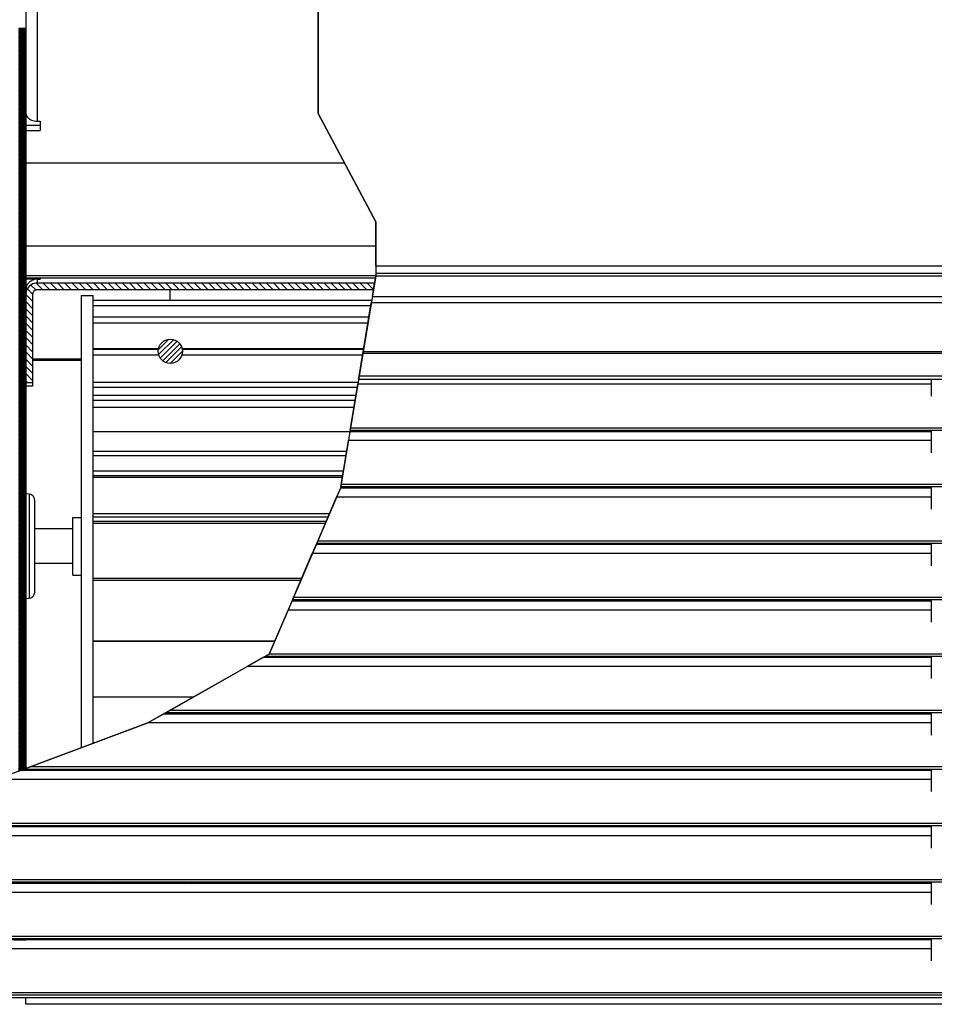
# Model space of a CAD drawing. Header units: inches. Extents: x -626 to 4489, y 2807 to 4201.
# Tile 7 of 52: x -104 to 55, y 3396 to 3567. Entities that reach past the tile are written whole.
import ezdxf

# ---------------------------------------------------------------- set-up
doc = ezdxf.new("R2010")
doc.units = ezdxf.units.IN
doc.layers.add('1', color=7, linetype='Continuous')

msp = doc.modelspace()

# ---------------------------------------------------------------- hatches: boundary and pattern name
at = {"linetype": 'Continuous'}
h = msp.add_hatch(dxfattribs=at)
h.set_pattern_fill('_USER', color=253, scale=0.055243, angle=135, pattern_type=0)
h.set_pattern_definition([(135, (0, 0), (-0.0390625, -0.0390625), [])])
h.paths.add_polyline_path([(-104.127, 3565.372), (-104.127, 3436.434), (-102.927, 3436.881), (-102.927, 3503.85), (-102.927, 3519.176), (-102.927, 3565.372)])
h = msp.add_hatch(dxfattribs=at)
h.set_pattern_fill('_USER', color=253, scale=0.883883, angle=135, pattern_type=0)
h.set_pattern_definition([(135, (0, 0), (-0.625, -0.625), [])])
edge = h.paths.add_edge_path()
edge.add_line((-102.341, 3520.592), (-102.775, 3519.942))
edge.add_line((-102.775, 3519.942), (-102.927, 3519.176))
edge.add_line((-102.927, 3519.176), (-102.927, 3503.85))
edge.add_line((-102.927, 3503.85), (-101.727, 3503.85))
edge.add_line((-101.727, 3503.85), (-101.727, 3519.176))
edge.add_arc((-100.927, 3519.177), 0.8, 90.018, 180.01806, ccw=False)
edge.add_line((-100.927, 3519.977), (-42.548, 3519.977))
edge.add_line((-42.548, 3519.977), (-42.348, 3521.178))
edge.add_line((-42.348, 3521.178), (-100.927, 3521.178))
edge.add_line((-100.927, 3521.178), (-101.692, 3521.025))
edge.add_line((-101.692, 3521.025), (-102.341, 3520.592))
h = msp.add_hatch(dxfattribs=at)
h.set_pattern_fill('_USER', color=253, scale=0.625, angle=45, pattern_type=0)
h.set_pattern_definition([(45, (0, 0), (-0.44194174, 0.44194174), [])])
edge = h.paths.add_edge_path()
edge.add_arc((-77.827, 3509.289), 2.1, 0, 360)

# ---------------------------------------------------------------- linework, layer by layer
at = {"color": 12, "linetype": 'Continuous'}
for p, q in [((-52.134, 3550.549), (-52.134, 3574.549)), ((-42.155, 3531.757), (-52.134, 3550.549)), ((-42.155, 3524.132), (-42.155, 3531.757)), ((-42.155, 3524.132), (-42.155, 3522.832)), ((-42.74, 3518.822), (-42.155, 3522.332)), ((-42.155, 3522.832), (-42.155, 3522.332)), ((-42.548, 3519.977), (-42.348, 3521.178)), ((-42.74, 3518.822), (-42.923, 3517.722)), ((-44.344, 3509.199), (-42.923, 3517.722)), ((-45.05, 3504.961), (-44.387, 3508.936)), ((-44.387, 3508.936), (-44.344, 3509.199)), ((-45.138, 3504.434), (-45.05, 3504.961)), ((-46.55, 3495.959), (-45.277, 3503.598)), ((-45.156, 3504.327), (-45.277, 3503.598)), ((-45.138, 3504.434), (-45.156, 3504.327)), ((-46.609, 3495.602), (-46.55, 3495.959)), ((-46.652, 3495.347), (-46.91, 3493.798)), ((-48.183, 3486.159), (-46.91, 3493.798)), ((-48.242, 3485.802), (-48.183, 3486.159)), ((-52.236, 3476.359), (-48.951, 3483.998)), ((-48.285, 3485.547), (-48.951, 3483.998)), ((-52.5, 3475.747), (-53.166, 3474.198)), ((-52.39, 3476.002), (-52.236, 3476.359)), ((-56.451, 3466.559), (-53.166, 3474.198)), ((-56.715, 3465.947), (-57.381, 3464.398)), ((-56.605, 3466.202), (-56.451, 3466.559)), ((-60.666, 3456.759), (-57.381, 3464.398)), ((-61.295, 3456.402), (-60.666, 3456.759)), ((-61.744, 3456.147), (-64.468, 3454.598)), ((-77.906, 3446.959), (-64.468, 3454.598)), ((-78.535, 3446.602), (-77.906, 3446.959)), ((-102.181, 3437.159), (-81.708, 3444.798)), ((-78.984, 3446.347), (-81.708, 3444.798)), ((-103.823, 3436.547), (-107.974, 3434.998)), ((-104.127, 3436.434), (-102.927, 3436.881)), ((-103.513, 3436.663), (-103.823, 3436.547)), ((-103.14, 3436.802), (-103.513, 3436.663)), ((-103.14, 3436.802), (-102.181, 3437.159))]:
    msp.add_line(p, q, dxfattribs=at)
at = {"color": 9, "linetype": 'Continuous'}
for p, q in [((-100.927, 3571.724), (-100.927, 3549.226)), ((-104.127, 3565.372), (-102.927, 3565.372)), ((-47.548, 3541.913), (-102.927, 3541.913)), ((-42.155, 3527.539), (-102.927, 3527.539)), ((-42.155, 3524.132), (605.073, 3524.132)), ((-102.927, 3522.428), (-42.155, 3522.428)), ((-102.927, 3522.033), (-42.205, 3522.033)), ((-100.927, 3521.816), (-100.927, 3521.178)), ((691.477, 3522.332), (-42.155, 3522.332)), ((692.573, 3517.722), (-42.923, 3517.722)), ((692.573, 3508.936), (-44.387, 3508.936)), ((692.573, 3509.199), (-44.344, 3509.199)), ((54.323, 3503.598), (-45.277, 3503.598)), ((54.323, 3493.798), (-46.91, 3493.798)), ((-102.339, 3484.551), (-102.339, 3470.05)), ((54.323, 3483.998), (-48.951, 3483.998)), ((54.323, 3474.198), (-53.166, 3474.198)), ((-102.339, 3470.05), (-102.339, 3466.393)), ((54.323, 3464.398), (-57.381, 3464.398)), ((54.323, 3454.598), (-64.468, 3454.598)), ((54.323, 3444.798), (-81.708, 3444.798)), ((54.323, 3434.998), (-107.974, 3434.998)), ((54.323, 3425.198), (-113.627, 3425.198)), ((54.323, 3415.398), (-113.627, 3415.398)), ((54.323, 3405.598), (-113.627, 3405.598))]:
    msp.add_line(p, q, dxfattribs=at)
at = {"color": 7, "linetype": 'Continuous'}
for p, q in [((-102.927, 3569.372), (-102.927, 3565.372)), ((-102.927, 3565.372), (-102.927, 3519.176)), ((-100.927, 3549.226), (-100.427, 3549.226)), ((-100.427, 3549.226), (-100.427, 3547.619)), ((-102.927, 3548.538), (-100.427, 3548.538)), ((-102.927, 3547.619), (-100.427, 3547.619)), ((-102.927, 3521.886), (-100.427, 3521.886)), ((-100.927, 3521.816), (-100.427, 3521.816)), ((-100.427, 3521.886), (-100.427, 3521.816)), ((-42.155, 3522.832), (691.477, 3522.832)), ((-102.705, 3520.687), (-102.927, 3520.687)), ((-102.775, 3519.942), (-102.927, 3519.176)), ((-102.341, 3520.592), (-102.775, 3519.942)), ((-101.692, 3521.025), (-102.341, 3520.592)), ((-100.927, 3521.178), (-101.692, 3521.025)), ((-100.927, 3521.178), (-42.348, 3521.178)), ((-42.548, 3519.977), (-100.927, 3519.977)), ((-77.927, 3519.977), (-77.927, 3518.104)), ((-102.927, 3503.85), (-102.927, 3519.176)), ((-102.927, 3519.176), (-102.927, 3503.85)), ((-101.727, 3519.176), (-101.727, 3503.85)), ((-93.227, 3441.194), (-93.227, 3518.972)), ((-93.227, 3518.972), (-91.227, 3518.972)), ((-91.227, 3445.254), (-91.227, 3518.972)), ((-42.74, 3518.822), (692.573, 3518.822)), ((-42.86, 3518.104), (-91.227, 3518.104)), ((-43.016, 3517.166), (-91.227, 3517.166)), ((-43.344, 3515.199), (-91.227, 3515.199)), ((-43.51, 3514.203), (-91.227, 3514.203)), ((-91.227, 3509.8), (-79.825, 3509.8)), ((-75.828, 3509.8), (-44.244, 3509.8)), ((-101.727, 3507.978), (-93.227, 3507.978)), ((-79.868, 3509.586), (-91.227, 3509.586)), ((-79.79, 3508.601), (-91.227, 3508.601)), ((-44.443, 3508.601), (-75.864, 3508.601)), ((-44.279, 3509.586), (-75.786, 3509.586)), ((-101.727, 3507.763), (-93.227, 3507.763)), ((690.573, 3504.961), (-45.05, 3504.961)), ((-102.927, 3503.85), (-101.727, 3503.85)), ((-102.927, 3503.85), (-102.927, 3436.881)), ((-101.727, 3503.232), (-102.927, 3503.232)), ((-101.727, 3503.85), (-101.727, 3503.232)), ((-45.23, 3503.879), (-91.227, 3503.879)), ((-45.373, 3503.019), (-91.227, 3503.019)), ((-45.138, 3504.434), (690.573, 3504.434)), ((54.323, 3501.489), (54.323, 3504.434)), ((-45.602, 3501.649), (-91.227, 3501.649)), ((-45.753, 3500.74), (-91.227, 3500.74)), ((-45.952, 3499.547), (-91.227, 3499.547)), ((690.573, 3495.959), (-46.55, 3495.959)), ((-91.227, 3495.383), (54.323, 3495.383)), ((54.323, 3495.347), (-46.652, 3495.347)), ((-46.609, 3495.602), (690.573, 3495.602)), ((54.323, 3491.689), (54.323, 3495.602)), ((-102.926, 3493.825), (-102.926, 3457.119)), ((-47.222, 3491.927), (-91.227, 3491.927)), ((-47.35, 3491.158), (-91.227, 3491.158)), ((-47.798, 3488.469), (-91.227, 3488.469)), ((-47.925, 3487.708), (-91.227, 3487.708)), ((-47.974, 3487.413), (-91.227, 3487.413)), ((-48.242, 3485.802), (690.573, 3485.802)), ((690.573, 3486.159), (-48.183, 3486.159)), ((54.323, 3481.889), (54.323, 3485.802)), ((-102.926, 3484.603), (-102.339, 3484.551)), ((-102.339, 3484.551), (-102.044, 3484.479)), ((-102.044, 3484.479), (-101.719, 3484.262)), ((-101.719, 3484.262), (-101.502, 3483.938)), ((54.323, 3485.547), (-48.285, 3485.547)), ((-101.502, 3483.938), (-101.426, 3483.4)), ((-101.426, 3483.4), (-101.426, 3481.188)), ((-101.426, 3481.188), (-101.426, 3467.389)), ((-50.204, 3481.085), (-91.227, 3481.085)), ((-94.727, 3470.472), (-94.727, 3480.472)), ((-94.727, 3480.472), (-93.227, 3480.472)), ((-50.453, 3480.507), (-91.227, 3480.507)), ((-50.769, 3479.771), (-91.227, 3479.771)), ((-50.927, 3479.403), (-91.227, 3479.403)), ((-94.727, 3478.472), (-101.426, 3478.472)), ((54.323, 3475.747), (-52.5, 3475.747)), ((-52.39, 3476.002), (690.573, 3476.002)), ((690.573, 3476.359), (-52.236, 3476.359)), ((54.323, 3472.089), (54.323, 3476.002)), ((-94.727, 3472.472), (-101.426, 3472.472)), ((-94.727, 3470.472), (-93.227, 3470.472)), ((-55.032, 3469.859), (-91.227, 3469.859)), ((-55.181, 3469.512), (-91.227, 3469.512)), ((-101.502, 3467.006), (-101.719, 3466.682)), ((-101.426, 3467.389), (-101.502, 3467.006)), ((-102.339, 3466.393), (-102.926, 3466.341)), ((-102.044, 3466.465), (-102.339, 3466.393)), ((-101.719, 3466.682), (-102.044, 3466.465)), ((54.323, 3465.947), (-56.715, 3465.947)), ((-56.605, 3466.202), (690.573, 3466.202)), ((690.573, 3466.559), (-56.451, 3466.559)), ((54.323, 3462.289), (54.323, 3466.202)), ((-59.695, 3459.017), (-91.227, 3459.017)), ((-59.735, 3458.924), (-91.227, 3458.924)), ((-102.926, 3457.119), (-102.926, 3456.472)), ((690.573, 3456.759), (-60.666, 3456.759)), ((54.323, 3456.147), (-61.744, 3456.147)), ((-61.295, 3456.402), (690.573, 3456.402)), ((54.323, 3452.489), (54.323, 3456.402)), ((-73.797, 3449.295), (-91.227, 3449.295)), ((-78.535, 3446.602), (690.573, 3446.602)), ((690.573, 3446.959), (-77.906, 3446.959)), ((54.323, 3442.689), (54.323, 3446.602)), ((-91.227, 3441.247), (-91.227, 3445.254)), ((54.323, 3446.347), (-78.984, 3446.347)), ((-90.929, 3441.358), (-91.227, 3441.358)), ((-93.227, 3440.5), (-93.227, 3441.194)), ((54.323, 3436.547), (-103.823, 3436.547)), ((-103.14, 3436.802), (690.573, 3436.802)), ((-102.927, 3436.802), (-102.927, 3436.547)), ((690.573, 3437.159), (-102.181, 3437.159)), ((-100.609, 3436.802), (-100.609, 3436.547)), ((-98.644, 3436.547), (-98.644, 3436.802)), ((-96.627, 3436.547), (-96.627, 3436.802)), ((-93.227, 3436.547), (-93.227, 3436.802)), ((-91.227, 3436.547), (-91.227, 3436.802)), ((54.323, 3432.889), (54.323, 3436.802)), ((690.573, 3427.359), (-191.427, 3427.359)), ((-191.427, 3427.002), (690.573, 3427.002)), ((54.323, 3426.747), (-113.627, 3426.747)), ((-102.927, 3427.002), (-102.927, 3426.747)), ((-100.523, 3426.747), (-100.523, 3427.002)), ((-93.523, 3426.747), (-93.523, 3427.002)), ((54.323, 3423.089), (54.323, 3427.002)), ((690.573, 3417.559), (-191.427, 3417.559)), ((-191.427, 3417.202), (690.573, 3417.202)), ((54.323, 3416.947), (-113.627, 3416.947)), ((-102.927, 3417.202), (-102.927, 3416.947)), ((-100.523, 3416.947), (-100.523, 3417.202)), ((-93.523, 3416.947), (-93.523, 3417.202)), ((-90.501, 3416.947), (-90.119, 3417.202)), ((-88.734, 3417.202), (-88.353, 3416.947)), ((-84.569, 3416.947), (-84.518, 3417.202)), ((-79.336, 3417.202), (-79.285, 3416.947)), ((-75.501, 3416.947), (-75.119, 3417.202)), ((-73.734, 3417.202), (-73.353, 3416.947)), ((-69.569, 3416.947), (-69.518, 3417.202)), ((54.323, 3413.289), (54.323, 3417.202)), ((690.573, 3407.759), (-191.427, 3407.759)), ((-191.427, 3407.402), (690.573, 3407.402)), ((54.323, 3407.147), (-113.627, 3407.147)), ((-104.927, 3407.172), (-102.927, 3407.172)), ((-102.927, 3407.402), (-102.927, 3407.172)), ((-102.927, 3407.172), (-102.927, 3407.147)), ((-100.523, 3407.147), (-100.523, 3407.402)), ((-93.523, 3407.147), (-93.523, 3407.402)), ((-91.727, 3407.307), (-51.127, 3407.307)), ((-91.727, 3407.307), (-91.727, 3407.147)), ((-51.127, 3407.324), (-51.111, 3407.402)), ((-48.142, 3407.402), (-48.127, 3407.324)), ((-48.127, 3407.324), (-48.127, 3407.307)), ((-48.127, 3407.307), (-5.445, 3407.307)), ((-5.445, 3407.307), (-5.299, 3407.402)), ((4.045, 3407.402), (4.192, 3407.307)), ((4.192, 3407.307), (46.873, 3407.307)), ((46.873, 3407.324), (46.889, 3407.402)), ((49.858, 3407.402), (49.873, 3407.324)), ((49.873, 3407.324), (49.873, 3407.307)), ((49.873, 3407.307), (54.323, 3407.307)), ((54.323, 3403.489), (54.323, 3407.402)), ((690.573, 3397.959), (-191.427, 3397.959)), ((-191.427, 3397.602), (690.573, 3397.602)), ((-131.927, 3397.162), (631.573, 3397.162)), ((-102.927, 3395.972), (-102.927, 3397.162)), ((602.073, 3395.972), (-102.927, 3395.972))]:
    msp.add_line(p, q, dxfattribs=at)
msp.add_circle((-77.827, 3509.289), 2.1, dxfattribs=at)
for centre, radius, start, end in [((-100.927, 3519.177), 0.8, 90.018, 180.01806), ((-49.627, 3407.326), 1.5, 180.06727, 180.73406), ((48.373, 3407.323), 1.5, 179.96711, 180.63389)]:
    msp.add_arc(centre, radius, start, end, dxfattribs=at)
for points in [[(-102.927, 3550.758), (-102.859, 3550.362), (-102.659, 3549.992), (-102.341, 3549.675), (-101.927, 3549.431), (-101.444, 3549.278), (-100.927, 3549.226)], [(-100.927, 3521.816), (-101.444, 3521.748), (-101.927, 3521.549), (-102.341, 3521.231), (-102.659, 3520.817), (-102.859, 3520.335), (-102.927, 3519.818)]]:
    msp.add_spline(points, degree=3, dxfattribs=at)
at = {"layer": '1', "color": 12, "linetype": 'Continuous'}
for p, q in [((-52.134, 3574.549), (-52.134, 3550.549)), ((-52.134, 3550.549), (-42.155, 3531.757)), ((-42.155, 3531.757), (-42.155, 3522.332)), ((-42.155, 3522.332), (-45.277, 3503.598)), ((-45.277, 3503.598), (-48.285, 3485.547)), ((-48.285, 3485.547), (-60.666, 3456.759)), ((-60.666, 3456.759), (-81.708, 3444.798)), ((-81.708, 3444.798), (-113.627, 3432.889))]:
    msp.add_line(p, q, dxfattribs=at)

doc.saveas('drawing.dxf')
